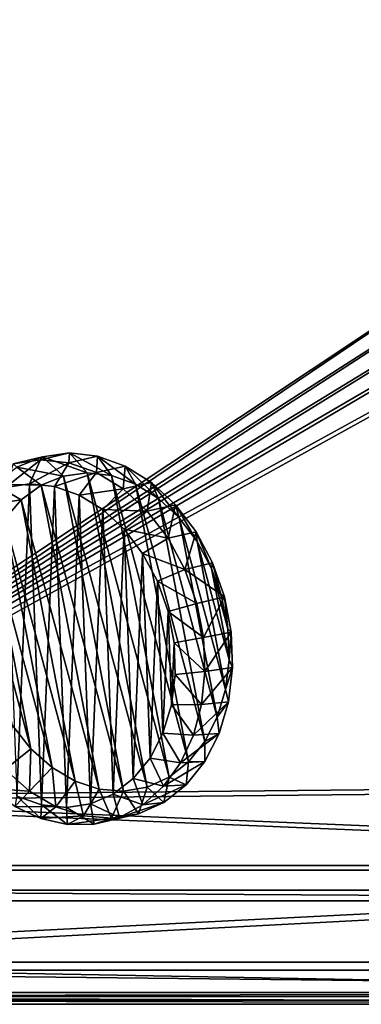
# Model space of a CAD drawing. Header units: metres. Extents: x 0 to 808, y -804 to 0.
# Tile 26 of 116: x 251 to 381, y -804 to -431. Entities that reach past the tile are written whole.
import ezdxf

# ---------------------------------------------------------------- set-up
doc = ezdxf.new("R2010")
doc.units = ezdxf.units.M

msp = doc.modelspace()

# ---------------------------------------------------------------- linework, layer by layer
at = {"layer": 'top01'}
for points in [[(54.761501, -764.853027, 164.559738), (54.761501, -760.853027, 164.559738), (747.761475, -764.853027, 164.559738)], [(54.761501, -760.853027, 164.559738), (747.761475, -760.853027, 164.559738), (747.761475, -764.853027, 164.559738)], [(747.761475, -760.853027, 2061.559814), (54.761501, -760.853027, 2061.559814), (747.761475, -764.853027, 2061.559814)], [(54.761501, -760.853027, 2061.559814), (54.761501, -764.853027, 2061.559814), (747.761475, -764.853027, 2061.559814)], [(747.761475, -760.853027, 2061.559814), (747.761475, -760.853027, 164.559738), (54.761501, -760.853027, 2061.559814)], [(747.761475, -760.853027, 164.559738), (54.761501, -760.853027, 164.559738), (54.761501, -760.853027, 2061.559814)], [(54.761501, -764.853027, 2061.559814), (54.761501, -764.853027, 164.559738), (747.761475, -764.853027, 2061.559814)], [(54.761501, -764.853027, 164.559738), (747.761475, -764.853027, 164.559738), (747.761475, -764.853027, 2061.559814)]]:
    msp.add_3dface(points, dxfattribs=at)
at = {"layer": 'top0123415'}
for points in [[(269.981842, -598.99707, 2049.940186), (270.357941, -595.320374, 2029.119141), (259.315674, -597.910889, 2041.374146)], [(270.357941, -595.320374, 2029.119141), (260.044342, -596.730164, 2020.337158), (259.315674, -597.910889, 2041.374146)], [(270.357941, -595.320374, 2029.119141), (276.952728, -602.819153, 2021.227539), (260.044342, -596.730164, 2020.337158)], [(280.947632, -596.528381, 2037.597412), (270.357941, -595.320374, 2029.119141), (269.981842, -598.99707, 2049.940186)], [(280.947632, -596.528381, 2037.597412), (286.180389, -603.872559, 2028.615234), (270.357941, -595.320374, 2029.119141)], [(286.180389, -603.872559, 2028.615234), (276.952728, -602.819153, 2021.227539), (270.357941, -595.320374, 2029.119141)], [(255.191345, -607.051025, 2046.613281), (259.315674, -597.910889, 2041.374146), (246.011887, -608.441895, 2038.769287)], [(259.315674, -597.910889, 2041.374146), (248.951447, -599.482178, 2032.5177), (246.011887, -608.441895, 2038.769287)], [(259.315674, -597.910889, 2041.374146), (260.044342, -596.730164, 2020.337158), (248.951447, -599.482178, 2032.5177)], [(260.044342, -596.730164, 2020.337158), (250.397217, -600.704346, 2011.583862), (248.951447, -599.482178, 2032.5177)], [(260.044342, -596.730164, 2020.337158), (267.965515, -604.046631, 2013.575195), (250.397217, -600.704346, 2011.583862)], [(269.981842, -598.99707, 2049.940186), (259.315674, -597.910889, 2041.374146), (255.191345, -607.051025, 2046.613281)], [(264.638153, -608.013733, 2054.199707), (269.981842, -598.99707, 2049.940186), (255.191345, -607.051025, 2046.613281)], [(276.952728, -602.819153, 2021.227539), (267.965515, -604.046631, 2013.575195), (260.044342, -596.730164, 2020.337158)], [(280.54007, -602.698975, 2057.886475), (269.981842, -598.99707, 2049.940186), (264.638153, -608.013733, 2054.199707)], [(280.54007, -602.698975, 2057.886475), (280.947632, -596.528381, 2037.597412), (269.981842, -598.99707, 2049.940186)], [(291.412537, -600.30835, 2045.45105), (280.947632, -596.528381, 2037.597412), (280.54007, -602.698975, 2057.886475)], [(291.412537, -600.30835, 2045.45105), (295.299225, -607.167053, 2035.458374), (280.947632, -596.528381, 2037.597412)], [(295.299225, -607.167053, 2035.458374), (286.180389, -603.872559, 2028.615234), (280.947632, -596.528381, 2037.597412)], [(250.397217, -600.704346, 2011.583862), (259.558868, -607.508606, 2005.947632), (241.781769, -607.092468, 2003.190552)], [(267.965515, -604.046631, 2013.575195), (259.558868, -607.508606, 2005.947632), (250.397217, -600.704346, 2011.583862)], [(273.989197, -611.29303, 2061.237305), (280.54007, -602.698975, 2057.886475), (264.638153, -608.013733, 2054.199707)], [(276.952728, -602.819153, 2021.227539), (299.712891, -721.812866, 2015.830933), (267.965515, -604.046631, 2013.575195)], [(290.584534, -608.87439, 2064.907471), (280.54007, -602.698975, 2057.886475), (273.989197, -611.29303, 2061.237305)], [(286.180389, -603.872559, 2028.615234), (308.025879, -718.084351, 2023.435425), (276.952728, -602.819153, 2021.227539)], [(308.025879, -718.084351, 2023.435425), (299.712891, -721.812866, 2015.830933), (276.952728, -602.819153, 2021.227539)], [(290.584534, -608.87439, 2064.907471), (291.412537, -600.30835, 2045.45105), (280.54007, -602.698975, 2057.886475)], [(301.356567, -606.517273, 2052.382568), (291.412537, -600.30835, 2045.45105), (290.584534, -608.87439, 2064.907471)], [(301.356567, -606.517273, 2052.382568), (303.964081, -612.577881, 2041.498291), (291.412537, -600.30835, 2045.45105)], [(303.964081, -612.577881, 2041.498291), (295.299225, -607.167053, 2035.458374), (291.412537, -600.30835, 2045.45105)], [(241.781769, -607.092468, 2003.190552), (252.05098, -613.073975, 1998.633667), (234.524124, -615.652771, 1995.474976)], [(259.558868, -607.508606, 2005.947632), (252.05098, -613.073975, 1998.633667), (241.781769, -607.092468, 2003.190552)], [(246.011887, -608.441895, 2038.769287), (250.304657, -725.295654, 2018.594238), (255.191345, -607.051025, 2046.613281)], [(250.304657, -725.295654, 2018.594238), (259.655701, -728.575073, 2025.631836), (255.191345, -607.051025, 2046.613281)], [(259.558868, -607.508606, 2005.947632), (281.561951, -722.544312, 2000.730469), (252.05098, -613.073975, 1998.633667)], [(255.191345, -607.051025, 2046.613281), (259.655701, -728.575073, 2025.631836), (264.638153, -608.013733, 2054.199707)], [(267.965515, -604.046631, 2013.575195), (290.77887, -723.318542, 2008.165894), (259.558868, -607.508606, 2005.947632)], [(290.77887, -723.318542, 2008.165894), (281.561951, -722.544312, 2000.730469), (259.558868, -607.508606, 2005.947632)], [(299.712891, -721.812866, 2015.830933), (290.77887, -723.318542, 2008.165894), (267.965515, -604.046631, 2013.575195)], [(295.299225, -607.167053, 2035.458374), (315.403229, -712.274048, 2030.691528), (286.180389, -603.872559, 2028.615234)], [(315.403229, -712.274048, 2030.691528), (308.025879, -718.084351, 2023.435425), (286.180389, -603.872559, 2028.615234)], [(299.729187, -617.28595, 2070.733887), (301.356567, -606.517273, 2052.382568), (290.584534, -608.87439, 2064.907471)], [(303.964081, -612.577881, 2041.498291), (321.565674, -704.601929, 2037.324707), (295.299225, -607.167053, 2035.458374)], [(321.565674, -704.601929, 2037.324707), (315.403229, -712.274048, 2030.691528), (295.299225, -607.167053, 2035.458374)], [(310.403259, -614.920105, 2058.129883), (301.356567, -606.517273, 2052.382568), (299.729187, -617.28595, 2070.733887)], [(310.403259, -614.920105, 2058.129883), (311.846985, -619.900269, 2046.506104), (301.356567, -606.517273, 2052.382568)], [(311.846985, -619.900269, 2046.506104), (303.964081, -612.577881, 2041.498291), (301.356567, -606.517273, 2052.382568)], [(259.655701, -728.575073, 2025.631836), (269.102478, -729.537964, 2033.218262), (264.638153, -608.013733, 2054.199707)], [(264.638153, -608.013733, 2054.199707), (269.102478, -729.537964, 2033.218262), (273.989197, -611.29303, 2061.237305)], [(269.102478, -729.537964, 2033.218262), (278.281982, -728.147278, 2041.062256), (273.989197, -611.29303, 2061.237305)], [(282.885193, -616.762817, 2067.455566), (290.584534, -608.87439, 2064.907471), (273.989197, -611.29303, 2061.237305)], [(273.989197, -611.29303, 2061.237305), (278.281982, -728.147278, 2041.062256), (282.885193, -616.762817, 2067.455566)], [(299.729187, -617.28595, 2070.733887), (290.584534, -608.87439, 2064.907471), (282.885193, -616.762817, 2067.455566)], [(252.05098, -613.073975, 1998.633667), (245.726028, -620.532166, 1991.910034), (234.524124, -615.652771, 1995.474976)], [(252.05098, -613.073975, 1998.633667), (272.411011, -719.519592, 1993.80603), (245.726028, -620.532166, 1991.910034)], [(281.561951, -722.544312, 2000.730469), (272.411011, -719.519592, 1993.80603), (252.05098, -613.073975, 1998.633667)], [(307.622589, -627.610352, 2075.141113), (310.403259, -614.920105, 2058.129883), (299.729187, -617.28595, 2070.733887)], [(311.846985, -619.900269, 2046.506104), (326.279999, -695.358337, 2043.083862), (303.964081, -612.577881, 2041.498291)], [(326.279999, -695.358337, 2043.083862), (321.565674, -704.601929, 2037.324707), (303.964081, -612.577881, 2041.498291)], [(318.210205, -625.198792, 2062.475342), (310.403259, -614.920105, 2058.129883), (307.622589, -627.610352, 2075.141113)], [(318.210205, -625.198792, 2062.475342), (318.649628, -628.857117, 2050.292236), (310.403259, -614.920105, 2058.129883)], [(318.649628, -628.857117, 2050.292236), (311.846985, -619.900269, 2046.506104), (310.403259, -614.920105, 2058.129883)], [(278.281982, -728.147278, 2041.062256), (286.841461, -724.456482, 2048.862061), (282.885193, -616.762817, 2067.455566)], [(290.984222, -624.213013, 2072.615479), (299.729187, -617.28595, 2070.733887), (282.885193, -616.762817, 2067.455566)], [(282.885193, -616.762817, 2067.455566), (286.841461, -724.456482, 2048.862061), (290.984222, -624.213013, 2072.615479)], [(307.622589, -627.610352, 2075.141113), (299.729187, -617.28595, 2070.733887), (290.984222, -624.213013, 2072.615479)], [(245.726028, -620.532166, 1991.910034), (263.672394, -714.358704, 1987.654785), (240.82341, -629.60083, 1986.03125)], [(272.411011, -719.519592, 1993.80603), (263.672394, -714.358704, 1987.654785), (245.726028, -620.532166, 1991.910034)], [(318.649628, -628.857117, 2050.292236), (329.367737, -684.893127, 2047.750977), (311.846985, -619.900269, 2046.506104)], [(329.367737, -684.893127, 2047.750977), (326.279999, -695.358337, 2043.083862), (311.846985, -619.900269, 2046.506104)], [(286.841461, -724.456482, 2048.862061), (294.451904, -718.607361, 2056.318115), (290.984222, -624.213013, 2072.615479)], [(297.975037, -633.357239, 2076.518799), (307.622589, -627.610352, 2075.141113), (290.984222, -624.213013, 2072.615479)], [(290.984222, -624.213013, 2072.615479), (294.451904, -718.607361, 2056.318115), (297.975037, -633.357239, 2076.518799)], [(313.961365, -639.450806, 2077.960205), (318.210205, -625.198792, 2062.475342), (307.622589, -627.610352, 2075.141113)], [(313.961365, -639.450806, 2077.960205), (324.481873, -636.964172, 2065.25415), (318.210205, -625.198792, 2062.475342)], [(324.481873, -636.964172, 2065.25415), (324.114471, -639.109375, 2052.713623), (318.210205, -625.198792, 2062.475342)], [(324.114471, -639.109375, 2052.713623), (318.649628, -628.857117, 2050.292236), (318.210205, -625.198792, 2062.475342)], [(240.82341, -629.60083, 1986.03125), (255.676865, -707.257141, 1982.509399), (237.528671, -639.936768, 1981.219849)], [(263.672394, -714.358704, 1987.654785), (255.676865, -707.257141, 1982.509399), (240.82341, -629.60083, 1986.03125)], [(313.961365, -639.450806, 2077.960205), (307.622589, -627.610352, 2075.141113), (297.975037, -633.357239, 2076.518799)], [(324.114471, -639.109375, 2052.713623), (330.712036, -673.602417, 2051.149414), (318.649628, -628.857117, 2050.292236)], [(330.712036, -673.602417, 2051.149414), (329.367737, -684.893127, 2047.750977), (318.649628, -628.857117, 2050.292236)], [(294.451904, -718.607361, 2056.318115), (300.820923, -710.824768, 2063.143799), (297.975037, -633.357239, 2076.518799)], [(303.58902, -643.844116, 2079.015381), (313.961365, -639.450806, 2077.960205), (297.975037, -633.357239, 2076.518799)], [(297.975037, -633.357239, 2076.518799), (300.820923, -710.824768, 2063.143799), (303.58902, -643.844116, 2079.015381)], [(328.980835, -649.770996, 2066.361572), (324.481873, -636.964172, 2065.25415), (313.961365, -639.450806, 2077.960205)], [(328.03476, -650.268982, 2053.678711), (324.114471, -639.109375, 2052.713623), (324.481873, -636.964172, 2065.25415)], [(328.980835, -649.770996, 2066.361572), (328.03476, -650.268982, 2053.678711), (324.481873, -636.964172, 2065.25415)], [(255.676865, -707.257141, 1982.509399), (248.72702, -698.483582, 1978.564697), (237.528671, -639.936768, 1981.219849)], [(318.501862, -652.352234, 2079.08252), (313.961365, -639.450806, 2077.960205), (303.58902, -643.844116, 2079.015381)], [(318.501862, -652.352234, 2079.08252), (328.980835, -649.770996, 2066.361572), (313.961365, -639.450806, 2077.960205)], [(328.03476, -650.268982, 2053.678711), (330.262024, -661.913574, 2053.150635), (324.114471, -639.109375, 2052.713623)], [(330.262024, -661.913574, 2053.150635), (330.712036, -673.602417, 2051.149414), (324.114471, -639.109375, 2052.713623)], [(300.820923, -710.824768, 2063.143799), (305.703705, -701.407715, 2069.076904), (303.58902, -643.844116, 2079.015381)], [(307.610413, -655.27063, 2080.009521), (318.501862, -652.352234, 2079.08252), (303.58902, -643.844116, 2079.015381)], [(303.58902, -643.844116, 2079.015381), (305.703705, -701.407715, 2069.076904), (307.610413, -655.27063, 2080.009521)], [(318.501862, -652.352234, 2079.08252), (320.992188, -665.15863, 2078.5354), (328.980835, -649.770996, 2066.361572)], [(320.992188, -665.15863, 2078.5354), (331.536835, -663.134399, 2065.755615), (328.980835, -649.770996, 2066.361572)], [(328.03476, -650.268982, 2053.678711), (328.980835, -649.770996, 2066.361572), (330.262024, -661.913574, 2053.150635)], [(328.980835, -649.770996, 2066.361572), (331.536835, -663.134399, 2065.755615), (330.262024, -661.913574, 2053.150635)], [(305.703705, -701.407715, 2069.076904), (308.912628, -690.718079, 2073.889404), (307.610413, -655.27063, 2080.009521)], [(318.501862, -652.352234, 2079.08252), (307.610413, -655.27063, 2080.009521), (320.992188, -665.15863, 2078.5354)], [(307.610413, -655.27063, 2080.009521), (309.884613, -667.197571, 2079.462891), (320.992188, -665.15863, 2078.5354)], [(307.610413, -655.27063, 2080.009521), (308.912628, -690.718079, 2073.889404), (309.884613, -667.197571, 2079.462891)], [(320.992188, -665.15863, 2078.5354), (321.609772, -678.031067, 2076.432129), (331.536835, -663.134399, 2065.755615)], [(321.609772, -678.031067, 2076.432129), (332.05307, -676.548584, 2063.45874), (331.536835, -663.134399, 2065.755615)], [(330.262024, -661.913574, 2053.150635), (331.536835, -663.134399, 2065.755615), (330.712036, -673.602417, 2051.149414)], [(331.536835, -663.134399, 2065.755615), (332.05307, -676.548584, 2063.45874), (330.712036, -673.602417, 2051.149414)], [(308.912628, -690.718079, 2073.889404), (310.324341, -679.166748, 2077.39624), (309.884613, -667.197571, 2079.462891)], [(320.992188, -665.15863, 2078.5354), (309.884613, -667.197571, 2079.462891), (321.609772, -678.031067, 2076.432129)], [(309.884613, -667.197571, 2079.462891), (310.324341, -679.166748, 2077.39624), (321.609772, -678.031067, 2076.432129)], [(330.712036, -673.602417, 2051.149414), (332.05307, -676.548584, 2063.45874), (329.367737, -684.893127, 2047.750977)], [(321.609772, -678.031067, 2076.432129), (310.324341, -679.166748, 2077.39624), (320.333069, -690.521667, 2072.845947)], [(321.609772, -678.031067, 2076.432129), (320.333069, -690.521667, 2072.845947), (332.05307, -676.548584, 2063.45874)], [(320.333069, -690.521667, 2072.845947), (330.51004, -689.505798, 2059.558594), (332.05307, -676.548584, 2063.45874)], [(332.05307, -676.548584, 2063.45874), (330.51004, -689.505798, 2059.558594), (329.367737, -684.893127, 2047.750977)], [(310.324341, -679.166748, 2077.39624), (308.912628, -690.718079, 2073.889404), (320.333069, -690.521667, 2072.845947)], [(329.367737, -684.893127, 2047.750977), (330.51004, -689.505798, 2059.558594), (326.279999, -695.358337, 2043.083862)], [(320.333069, -690.521667, 2072.845947), (317.206573, -702.19574, 2067.901611), (330.51004, -689.505798, 2059.558594)], [(317.206573, -702.19574, 2067.901611), (326.966125, -701.515442, 2054.202148), (330.51004, -689.505798, 2059.558594)], [(330.51004, -689.505798, 2059.558594), (326.966125, -701.515442, 2054.202148), (326.279999, -695.358337, 2043.083862)], [(308.912628, -690.718079, 2073.889404), (305.703705, -701.407715, 2069.076904), (317.206573, -702.19574, 2067.901611)], [(320.333069, -690.521667, 2072.845947), (308.912628, -690.718079, 2073.889404), (317.206573, -702.19574, 2067.901611)], [(326.279999, -695.358337, 2043.083862), (326.966125, -701.515442, 2054.202148), (321.565674, -704.601929, 2037.324707)], [(255.676865, -707.257141, 1982.509399), (245.940781, -715.160461, 1984.687988), (248.72702, -698.483582, 1978.564697)], [(305.703705, -701.407715, 2069.076904), (300.820923, -710.824768, 2063.143799), (312.33905, -712.647034, 2061.77124)], [(317.206573, -702.19574, 2067.901611), (305.703705, -701.407715, 2069.076904), (312.33905, -712.647034, 2061.77124)], [(317.206573, -702.19574, 2067.901611), (312.33905, -712.647034, 2061.77124), (326.966125, -701.515442, 2054.202148)], [(312.33905, -712.647034, 2061.77124), (321.555511, -712.123047, 2047.592773), (326.966125, -701.515442, 2054.202148)], [(326.966125, -701.515442, 2054.202148), (321.555511, -712.123047, 2047.592773), (321.565674, -704.601929, 2037.324707)], [(255.115768, -723.311768, 1990.592041), (245.940781, -715.160461, 1984.687988), (255.676865, -707.257141, 1982.509399)], [(263.672394, -714.358704, 1987.654785), (255.115768, -723.311768, 1990.592041), (255.676865, -707.257141, 1982.509399)], [(321.565674, -704.601929, 2037.324707), (321.555511, -712.123047, 2047.592773), (315.403229, -712.274048, 2030.691528)], [(300.820923, -710.824768, 2063.143799), (294.451904, -718.607361, 2056.318115), (305.899841, -721.511963, 2054.667969)], [(312.33905, -712.647034, 2061.77124), (300.820923, -710.824768, 2063.143799), (305.899841, -721.511963, 2054.667969)], [(240.265198, -722.382874, 2000.424072), (245.940781, -715.160461, 1984.687988), (255.115768, -723.311768, 1990.592041)], [(265.143829, -729.235901, 1997.650635), (255.115768, -723.311768, 1990.592041), (263.672394, -714.358704, 1987.654785)], [(272.411011, -719.519592, 1993.80603), (265.143829, -729.235901, 1997.650635), (263.672394, -714.358704, 1987.654785)], [(312.33905, -712.647034, 2061.77124), (305.899841, -721.511963, 2054.667969), (321.555511, -712.123047, 2047.592773)], [(305.899841, -721.511963, 2054.667969), (314.482971, -720.927002, 2039.980225), (321.555511, -712.123047, 2047.592773)], [(315.403229, -712.274048, 2030.691528), (314.482971, -720.927002, 2039.980225), (308.025879, -718.084351, 2023.435425)], [(321.555511, -712.123047, 2047.592773), (314.482971, -720.927002, 2039.980225), (315.403229, -712.274048, 2030.691528)], [(294.451904, -718.607361, 2056.318115), (286.841461, -724.456482, 2048.862061), (298.113068, -728.481995, 2046.839233)], [(305.899841, -721.511963, 2054.667969), (294.451904, -718.607361, 2056.318115), (298.113068, -728.481995, 2046.839233)], [(308.025879, -718.084351, 2023.435425), (306.016205, -727.594116, 2031.652832), (299.712891, -721.812866, 2015.830933)], [(314.482971, -720.927002, 2039.980225), (306.016205, -727.594116, 2031.652832), (308.025879, -718.084351, 2023.435425)], [(249.528519, -729.126648, 2006.686401), (240.265198, -722.382874, 2000.424072), (255.115768, -723.311768, 1990.592041)], [(275.645325, -732.708679, 2005.59668), (265.143829, -729.235901, 1997.650635), (272.411011, -719.519592, 1993.80603)], [(281.561951, -722.544312, 2000.730469), (275.645325, -732.708679, 2005.59668), (272.411011, -719.519592, 1993.80603)], [(286.222778, -733.598572, 2014.129395), (275.645325, -732.708679, 2005.59668), (281.561951, -722.544312, 2000.730469)], [(290.77887, -723.318542, 2008.165894), (286.222778, -733.598572, 2014.129395), (281.561951, -722.544312, 2000.730469)], [(299.712891, -721.812866, 2015.830933), (296.475769, -731.871948, 2022.925781), (290.77887, -723.318542, 2008.165894)], [(306.016205, -727.594116, 2031.652832), (296.475769, -731.871948, 2022.925781), (299.712891, -721.812866, 2015.830933)], [(305.899841, -721.511963, 2054.667969), (298.113068, -728.481995, 2046.839233), (314.482971, -720.927002, 2039.980225)], [(298.113068, -728.481995, 2046.839233), (306.016205, -727.594116, 2031.652832), (314.482971, -720.927002, 2039.980225)], [(249.528519, -729.126648, 2006.686401), (255.115768, -723.311768, 1990.592041), (265.143829, -729.235901, 1997.650635)], [(259.405792, -733.710632, 2013.8927), (250.304657, -725.295654, 2018.594238), (249.528519, -729.126648, 2006.686401)], [(259.655701, -728.575073, 2025.631836), (250.304657, -725.295654, 2018.594238), (259.405792, -733.710632, 2013.8927)], [(286.841461, -724.456482, 2048.862061), (278.281982, -728.147278, 2041.062256), (289.249664, -733.314636, 2038.557251)], [(296.475769, -731.871948, 2022.925781), (286.222778, -733.598572, 2014.129395), (290.77887, -723.318542, 2008.165894)], [(298.113068, -728.481995, 2046.839233), (286.841461, -724.456482, 2048.862061), (289.249664, -733.314636, 2038.557251)], [(259.405792, -733.710632, 2013.8927), (249.528519, -729.126648, 2006.686401), (265.143829, -729.235901, 1997.650635)], [(269.553345, -735.97522, 2021.792358), (259.655701, -728.575073, 2025.631836), (259.405792, -733.710632, 2013.8927)], [(259.405792, -733.710632, 2013.8927), (265.143829, -729.235901, 1997.650635), (275.645325, -732.708679, 2005.59668)], [(269.102478, -729.537964, 2033.218262), (259.655701, -728.575073, 2025.631836), (269.553345, -735.97522, 2021.792358)], [(278.281982, -728.147278, 2041.062256), (269.102478, -729.537964, 2033.218262), (279.618042, -735.841675, 2030.110352)], [(279.618042, -735.841675, 2030.110352), (269.102478, -729.537964, 2033.218262), (269.553345, -735.97522, 2021.792358)], [(289.249664, -733.314636, 2038.557251), (278.281982, -728.147278, 2041.062256), (279.618042, -735.841675, 2030.110352)], [(298.113068, -728.481995, 2046.839233), (289.249664, -733.314636, 2038.557251), (306.016205, -727.594116, 2031.652832)], [(289.249664, -733.314636, 2038.557251), (296.475769, -731.871948, 2022.925781), (306.016205, -727.594116, 2031.652832)], [(269.553345, -735.97522, 2021.792358), (259.405792, -733.710632, 2013.8927), (275.645325, -732.708679, 2005.59668)], [(269.553345, -735.97522, 2021.792358), (275.645325, -732.708679, 2005.59668), (286.222778, -733.598572, 2014.129395)], [(279.618042, -735.841675, 2030.110352), (269.553345, -735.97522, 2021.792358), (286.222778, -733.598572, 2014.129395)], [(289.249664, -733.314636, 2038.557251), (279.618042, -735.841675, 2030.110352), (296.475769, -731.871948, 2022.925781)], [(279.618042, -735.841675, 2030.110352), (286.222778, -733.598572, 2014.129395), (296.475769, -731.871948, 2022.925781)]]:
    msp.add_3dface(points, dxfattribs=at)
at = {"layer": 'top0123458'}
for points in [[(120.582596, -727.197693, 114.917824), (120.582596, -76.835205, 114.917824), (602.851624, -402.016144, 106.499786)], [(118.575203, -725.486145, 117.953323), (605.043579, -402.016144, 109.461983), (118.575211, -78.546761, 117.953323)], [(606.131226, -413.87265, 109.443001), (605.043579, -402.016144, 109.461983), (118.575203, -725.486145, 117.953323)], [(602.851624, -402.016144, 106.499786), (603.975037, -414.262024, 106.480179), (120.582596, -727.197693, 114.917824)], [(609.617432, -425.999451, 109.382149), (606.131226, -413.87265, 109.443001), (118.575203, -725.486145, 117.953323)], [(603.975037, -414.262024, 106.480179), (607.575745, -426.787109, 106.417328), (120.582596, -727.197693, 114.917824)], [(118.575203, -725.486145, 117.953323), (614.846802, -436.389954, 109.290871), (609.617432, -425.999451, 109.382149)], [(607.575745, -426.787109, 106.417328), (612.976318, -437.518005, 106.323059), (120.582596, -727.197693, 114.917824)], [(624.124634, -448.088928, 109.128922), (614.846802, -436.389954, 109.290871), (118.575203, -725.486145, 117.953323)], [(612.976318, -437.518005, 106.323059), (622.559387, -449.602051, 106.155792), (120.582596, -727.197693, 114.917824)], [(682.522278, -719.802856, 108.109589), (624.124634, -448.088928, 109.128922), (118.575203, -725.486145, 117.953323)], [(120.582596, -727.197693, 114.917824), (622.559387, -449.602051, 106.155792), (680.857727, -721.551392, 105.138191)], [(682.522278, -719.802856, 108.109589), (118.575203, -725.486145, 117.953323), (744.686096, -751.52832, 163.059708)], [(120.582596, -727.197693, 114.917824), (680.857727, -721.551392, 105.138191), (742.989197, -753.260376, 160.059708)], [(118.575203, -725.486145, 117.953323), (59.607479, -751.52832, 163.059708), (744.686096, -751.52832, 163.059708)], [(61.568432, -753.260376, 160.059708), (120.582596, -727.197693, 114.917824), (742.989197, -753.260376, 160.059708)], [(59.607479, -751.52832, 163.059708), (20.921553, -788.070923, 163.059708), (744.686096, -751.52832, 163.059708)], [(20.921553, -788.070923, 163.059708), (783.110596, -788.071289, 163.059708), (744.686096, -751.52832, 163.059708)], [(783.110596, -791.071289, 160.059708), (20.921553, -791.071289, 160.059708), (742.989197, -753.260376, 160.059708)], [(742.989197, -753.260376, 160.059708), (20.921553, -791.071289, 160.059708), (61.568432, -753.260376, 160.059708)], [(802.504944, -802.505432, 175), (20.921553, -788.070923, 175), (1.527202, -802.505432, 175)], [(783.110596, -788.071289, 175), (20.921553, -788.070923, 175), (802.504944, -802.505432, 175)], [(783.110596, -788.071289, 175), (783.110596, -788.071289, 163.059708), (20.921553, -788.070923, 175)], [(783.110596, -788.071289, 163.059708), (20.921553, -788.070923, 163.059708), (20.921553, -788.070923, 175)], [(4.501135, -799.531494, 172), (20.921553, -791.071289, 172), (799.531006, -799.531494, 172)], [(20.921553, -791.071289, 172), (783.110596, -791.071289, 172), (799.531006, -799.531494, 172)], [(20.921553, -791.071289, 172), (20.921553, -791.071289, 160.059708), (783.110596, -791.071289, 172)], [(20.921553, -791.071289, 160.059708), (783.110596, -791.071289, 160.059708), (783.110596, -791.071289, 172)], [(3.000114, -801.032532), (804.032166, -804.032654), (0, -804.032654)], [(801.032043, -801.032532), (3.000114, -801.032532), (799.531006, -799.531494, 172)], [(3.000114, -801.032532), (4.501135, -799.531494, 172), (799.531006, -799.531494, 172)], [(3.000114, -801.032532), (801.032043, -801.032532), (804.032166, -804.032654)], [(0, -804.032654), (804.032166, -804.032654), (1.527202, -802.505432, 175)], [(804.032166, -804.032654), (802.504944, -802.505432, 175), (1.527202, -802.505432, 175)]]:
    msp.add_3dface(points, dxfattribs=at)

doc.saveas('drawing.dxf')
